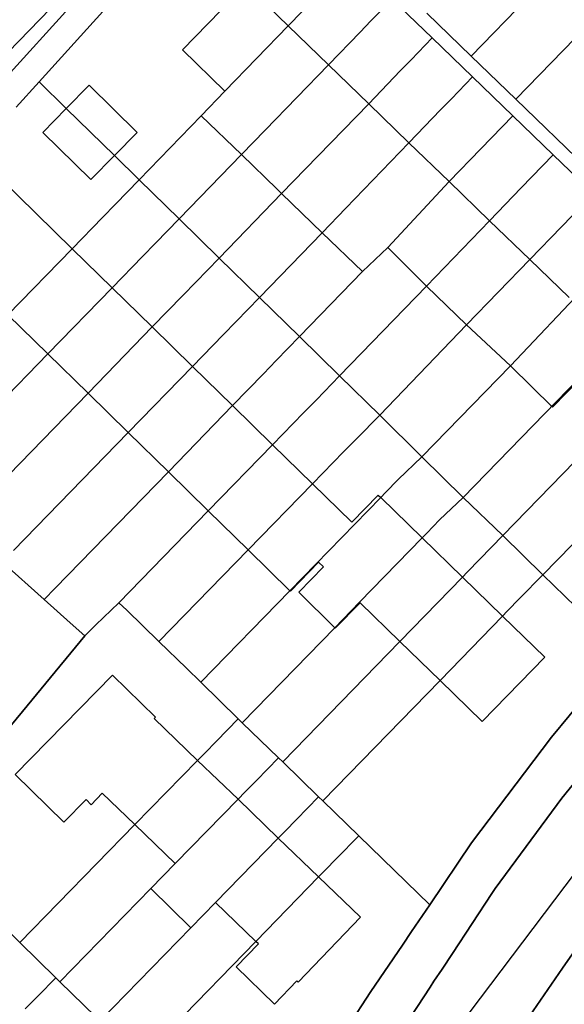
# Model space of a CAD drawing. Extents: x 577960 to 582939, y 6017202 to 6023066.
# Tile 34 of 217: x 578328 to 578377, y 6020389 to 6020477. Entities that reach past the tile are written whole.
import ezdxf

# ---------------------------------------------------------------- set-up
doc = ezdxf.new("R2010")
doc.units = 0
doc.header["$MEASUREMENT"] = 0
doc.linetypes.add('D', pattern=[0])
for name, color, linetype in [('LI__FLUR', 7, 'D'), ('LI__GEB', 7, 'Continuous'), ('LI__STRASSE', 7, 'Continuous')]:
    doc.layers.add(name, color=color, linetype=linetype)

msp = doc.modelspace()

# ---------------------------------------------------------------- linework, layer by layer
at = {"layer": 'LI__FLUR', "color": 8, "linetype": 'D', "true_color": 0x808080}
for p, q in [((578338.89, 6020485.167), (578324.805, 6020469.592)), ((578324.805, 6020469.592), (578338.89, 6020485.167)), ((578340.579, 6020483.398), (578329.723, 6020471.372)), ((578329.723, 6020471.372), (578340.579, 6020483.398)), ((578375.466, 6020481.139), (578368.239, 6020473.661)), ((578368.239, 6020473.661), (578375.466, 6020481.139)), ((578351.915, 6020476.37), (578354.744, 6020479.289)), ((578354.744, 6020479.289), (578351.915, 6020476.37)), ((578359.292, 6020476.8), (578361.182, 6020478.749)), ((578361.182, 6020478.749), (578359.292, 6020476.8)), ((578361.182, 6020478.749), (578364.76, 6020475.281)), ((578364.76, 6020475.281), (578361.182, 6020478.749)), ((578368.239, 6020473.661), (578364.27, 6020477.5)), ((578364.27, 6020477.5), (578368.239, 6020473.661)), ((578372.208, 6020469.823), (578379.445, 6020477.3)), ((578379.445, 6020477.3), (578372.208, 6020469.823)), ((578346.287, 6020470.552), (578351.915, 6020476.37)), ((578351.915, 6020476.37), (578346.287, 6020470.552)), ((578358.333, 6020475.81), (578359.292, 6020476.8)), ((578359.292, 6020476.8), (578358.333, 6020475.81)), ((578355.514, 6020472.891), (578358.333, 6020475.81)), ((578358.333, 6020475.81), (578355.514, 6020472.891)), ((578364.76, 6020475.281), (578362.871, 6020473.331)), ((578362.871, 6020473.331), (578364.76, 6020475.281)), ((578368.349, 6020471.812), (578364.76, 6020475.281)), ((578364.76, 6020475.281), (578368.349, 6020471.812)), ((578372.208, 6020469.823), (578368.239, 6020473.661)), ((578368.239, 6020473.661), (578372.208, 6020469.823)), ((578349.876, 6020467.074), (578355.514, 6020472.891)), ((578355.514, 6020472.891), (578349.876, 6020467.074)), ((578362.871, 6020473.331), (578361.911, 6020472.342)), ((578361.911, 6020472.342), (578362.871, 6020473.331)), ((578361.911, 6020472.342), (578359.093, 6020469.423)), ((578359.093, 6020469.423), (578361.911, 6020472.342)), ((578368.349, 6020471.812), (578366.46, 6020469.853)), ((578366.46, 6020469.853), (578368.349, 6020471.812)), ((578371.938, 6020468.343), (578368.349, 6020471.812)), ((578368.349, 6020471.812), (578371.938, 6020468.343)), ((578327.674, 6020469.103), (578329.723, 6020471.372)), ((578329.723, 6020471.372), (578327.674, 6020469.103)), ((578329.723, 6020471.372), (578332.142, 6020469.003)), ((578332.142, 6020469.003), (578329.723, 6020471.372)), ((578344.168, 6020468.353), (578346.287, 6020470.552)), ((578346.287, 6020470.552), (578344.168, 6020468.353)), ((578359.093, 6020469.423), (578353.465, 6020463.605)), ((578353.465, 6020463.605), (578359.093, 6020469.423)), ((578366.46, 6020469.853), (578365.5, 6020468.863)), ((578365.5, 6020468.863), (578366.46, 6020469.853)), ((578378.465, 6020463.765), (578372.208, 6020469.823)), ((578372.208, 6020469.823), (578378.465, 6020463.765)), ((578332.142, 6020469.003), (578336.431, 6020464.804)), ((578336.431, 6020464.804), (578332.142, 6020469.003)), ((578338.64, 6020462.645), (578344.168, 6020468.353)), ((578344.168, 6020468.353), (578338.64, 6020462.645)), ((578365.5, 6020468.863), (578362.681, 6020465.944)), ((578362.681, 6020465.944), (578365.5, 6020468.863)), ((578370.049, 6020466.384), (578371.938, 6020468.343)), ((578371.938, 6020468.343), (578370.049, 6020466.384)), ((578375.537, 6020464.864), (578371.938, 6020468.343)), ((578371.938, 6020468.343), (578375.537, 6020464.864)), ((578347.757, 6020464.884), (578349.876, 6020467.074)), ((578349.876, 6020467.074), (578347.757, 6020464.884)), ((578362.681, 6020465.944), (578357.063, 6020460.116)), ((578357.063, 6020460.116), (578362.681, 6020465.944)), ((578369.089, 6020465.394), (578370.049, 6020466.384)), ((578370.049, 6020466.384), (578369.089, 6020465.394)), ((578336.431, 6020464.804), (578338.64, 6020462.645)), ((578338.64, 6020462.645), (578336.431, 6020464.804)), ((578342.209, 6020459.156), (578347.757, 6020464.884)), ((578347.757, 6020464.884), (578342.209, 6020459.156)), ((578366.27, 6020462.475), (578369.089, 6020465.394)), ((578369.089, 6020465.394), (578366.27, 6020462.475)), ((578373.647, 6020462.905), (578375.537, 6020464.864)), ((578375.537, 6020464.864), (578373.647, 6020462.905)), ((578379.115, 6020461.396), (578375.537, 6020464.864)), ((578375.537, 6020464.864), (578379.115, 6020461.396)), ((578353.465, 6020463.605), (578351.335, 6020461.416)), ((578351.335, 6020461.416), (578353.465, 6020463.605)), ((578338.64, 6020462.645), (578336.531, 6020460.476)), ((578336.531, 6020460.476), (578338.64, 6020462.645)), ((578342.209, 6020459.156), (578338.64, 6020462.645)), ((578338.64, 6020462.645), (578342.209, 6020459.156)), ((578360.789, 6020456.615), (578366.27, 6020462.475)), ((578366.27, 6020462.475), (578360.789, 6020456.615)), ((578372.688, 6020461.916), (578373.647, 6020462.905)), ((578373.647, 6020462.905), (578372.688, 6020461.916)), ((578351.335, 6020461.416), (578345.778, 6020455.668)), ((578345.778, 6020455.668), (578351.335, 6020461.416)), ((578369.869, 6020458.997), (578372.688, 6020461.916)), ((578372.688, 6020461.916), (578369.869, 6020458.997)), ((578336.531, 6020460.476), (578335.381, 6020459.286)), ((578335.381, 6020459.286), (578336.531, 6020460.476)), ((578357.063, 6020460.116), (578354.944, 6020457.927)), ((578354.944, 6020457.927), (578357.063, 6020460.116)), ((578335.381, 6020459.286), (578332.662, 6020456.497)), ((578332.662, 6020456.497), (578335.381, 6020459.286)), ((578340.11, 6020456.997), (578342.209, 6020459.156)), ((578342.209, 6020459.156), (578340.11, 6020456.997)), ((578342.209, 6020459.156), (578345.778, 6020455.668)), ((578345.778, 6020455.668), (578342.209, 6020459.156)), ((578364.241, 6020453.169), (578369.869, 6020458.997)), ((578369.869, 6020458.997), (578364.241, 6020453.169)), ((578376.266, 6020458.447), (578377.226, 6020459.436)), ((578377.226, 6020459.436), (578376.266, 6020458.447)), ((578354.944, 6020457.927), (578349.366, 6020452.149)), ((578349.366, 6020452.149), (578354.944, 6020457.927)), ((578373.447, 6020455.528), (578376.266, 6020458.447)), ((578376.266, 6020458.447), (578373.447, 6020455.528)), ((578338.95, 6020455.808), (578340.11, 6020456.997)), ((578340.11, 6020456.997), (578338.95, 6020455.808)), ((578332.662, 6020456.497), (578326.945, 6020450.619)), ((578326.945, 6020450.619), (578332.662, 6020456.497)), ((578358.533, 6020454.458), (578360.789, 6020456.615)), ((578360.789, 6020456.615), (578358.533, 6020454.458)), ((578336.231, 6020453.008), (578338.95, 6020455.808)), ((578338.95, 6020455.808), (578336.231, 6020453.008)), ((578345.778, 6020455.668), (578343.678, 6020453.508)), ((578343.678, 6020453.508), (578345.778, 6020455.668)), ((578345.778, 6020455.668), (578349.366, 6020452.149)), ((578349.366, 6020452.149), (578345.778, 6020455.668)), ((578367.82, 6020449.7), (578373.447, 6020455.528)), ((578373.447, 6020455.528), (578367.82, 6020449.7)), ((578352.935, 6020448.66), (578358.533, 6020454.458)), ((578358.533, 6020454.458), (578352.935, 6020448.66)), ((578379.655, 6020454.458), (578371.726, 6020446.059)), ((578371.726, 6020446.059), (578379.655, 6020454.458)), ((578343.678, 6020453.508), (578342.529, 6020452.329)), ((578342.529, 6020452.329), (578343.678, 6020453.508)), ((578330.513, 6020447.121), (578336.231, 6020453.008)), ((578336.231, 6020453.008), (578330.513, 6020447.121)), ((578356.504, 6020445.161), (578364.241, 6020453.169)), ((578364.241, 6020453.169), (578356.504, 6020445.161)), ((578342.529, 6020452.329), (578339.8, 6020449.52)), ((578339.8, 6020449.52), (578342.529, 6020452.329)), ((578349.366, 6020452.149), (578347.287, 6020450)), ((578347.287, 6020450), (578349.366, 6020452.149)), ((578349.366, 6020452.149), (578352.935, 6020448.66)), ((578352.935, 6020448.66), (578349.366, 6020452.149)), ((578347.287, 6020450), (578346.138, 6020448.82)), ((578346.138, 6020448.82), (578347.287, 6020450)), ((578339.8, 6020449.52), (578334.082, 6020443.632)), ((578334.082, 6020443.632), (578339.8, 6020449.52)), ((578360.073, 6020441.673), (578367.82, 6020449.7)), ((578367.82, 6020449.7), (578360.073, 6020441.673)), ((578346.138, 6020448.82), (578343.399, 6020446.001)), ((578343.399, 6020446.001), (578346.138, 6020448.82)), ((578352.935, 6020448.66), (578350.856, 6020446.521)), ((578350.856, 6020446.521), (578352.935, 6020448.66)), ((578352.935, 6020448.66), (578356.504, 6020445.161)), ((578356.504, 6020445.161), (578352.935, 6020448.66)), ((578319.997, 6020436.314), (578330.513, 6020447.121)), ((578330.513, 6020447.121), (578319.997, 6020436.314)), ((578350.856, 6020446.521), (578349.716, 6020445.341)), ((578349.716, 6020445.341), (578350.856, 6020446.521)), ((578343.399, 6020446.001), (578337.671, 6020440.113)), ((578337.671, 6020440.113), (578343.399, 6020446.001)), ((578371.726, 6020446.059), (578363.823, 6020437.954)), ((578363.823, 6020437.954), (578371.726, 6020446.059)), ((578349.716, 6020445.341), (578346.967, 6020442.512)), ((578346.967, 6020442.512), (578349.716, 6020445.341)), ((578356.504, 6020445.161), (578354.435, 6020443.032)), ((578354.435, 6020443.032), (578356.504, 6020445.161)), ((578360.073, 6020441.673), (578356.504, 6020445.161)), ((578356.504, 6020445.161), (578360.073, 6020441.673)), ((578377.872, 6020444.975), (578367.517, 6020434.313)), ((578367.517, 6020434.313), (578377.872, 6020444.975)), ((578334.082, 6020443.632), (578323.716, 6020432.966)), ((578323.716, 6020432.966), (578334.082, 6020443.632)), ((578354.435, 6020443.032), (578353.295, 6020441.863)), ((578353.295, 6020441.863), (578354.435, 6020443.032)), ((578346.967, 6020442.512), (578341.24, 6020436.624)), ((578341.24, 6020436.624), (578346.967, 6020442.512)), ((578353.295, 6020441.863), (578350.536, 6020439.024)), ((578350.536, 6020439.024), (578353.295, 6020441.863)), ((578358.003, 6020439.554), (578360.073, 6020441.673)), ((578360.073, 6020441.673), (578358.003, 6020439.554)), ((578360.073, 6020441.673), (578363.823, 6020437.954)), ((578363.823, 6020437.954), (578360.073, 6020441.673)), ((578381.335, 6020441.543), (578371.049, 6020430.927)), ((578371.049, 6020430.927), (578381.335, 6020441.543)), ((578337.671, 6020440.113), (578327.455, 6020429.587)), ((578327.455, 6020429.587), (578337.671, 6020440.113)), ((578356.864, 6020438.384), (578358.003, 6020439.554)), ((578358.003, 6020439.554), (578356.864, 6020438.384)), ((578350.536, 6020439.024), (578344.798, 6020433.136)), ((578344.798, 6020433.136), (578350.536, 6020439.024)), ((578354.095, 6020435.545), (578356.864, 6020438.384)), ((578356.864, 6020438.384), (578354.095, 6020435.545)), ((578363.823, 6020437.954), (578361.722, 6020435.925)), ((578361.722, 6020435.925), (578363.823, 6020437.954)), ((578363.823, 6020437.954), (578367.517, 6020434.313)), ((578367.517, 6020434.313), (578363.823, 6020437.954)), ((578384.934, 6020438.044), (578374.617, 6020427.438)), ((578374.617, 6020427.438), (578384.934, 6020438.044)), ((578341.24, 6020436.624), (578331.153, 6020426.248)), ((578331.153, 6020426.248), (578341.24, 6020436.624)), ((578361.722, 6020435.925), (578360.583, 6020434.755)), ((578360.583, 6020434.755), (578361.722, 6020435.925)), ((578348.357, 6020429.647), (578354.095, 6020435.545)), ((578354.095, 6020435.545), (578348.357, 6020429.647)), ((578360.163, 6020434.325), (578352.076, 6020426.018)), ((578352.076, 6020426.018), (578360.163, 6020434.325)), ((578360.583, 6020434.755), (578360.163, 6020434.325)), ((578360.163, 6020434.325), (578360.583, 6020434.755)), ((578367.517, 6020434.313), (578365.411, 6020432.326)), ((578365.411, 6020432.326), (578367.517, 6020434.313)), ((578371.049, 6020430.927), (578367.517, 6020434.313)), ((578367.517, 6020434.313), (578371.049, 6020430.927)), ((578344.798, 6020433.136), (578336.831, 6020424.949)), ((578336.831, 6020424.949), (578344.798, 6020433.136)), ((578365.411, 6020432.326), (578364.271, 6020431.157)), ((578364.271, 6020431.157), (578365.411, 6020432.326)), ((578363.861, 6020430.727), (578358.284, 6020424.999)), ((578358.284, 6020424.999), (578363.861, 6020430.727)), ((578364.271, 6020431.157), (578363.861, 6020430.727)), ((578363.861, 6020430.727), (578364.271, 6020431.157)), ((578369.01, 6020428.828), (578371.049, 6020430.927)), ((578371.049, 6020430.927), (578369.01, 6020428.828)), ((578374.617, 6020427.438), (578371.049, 6020430.927)), ((578371.049, 6020430.927), (578374.617, 6020427.438)), ((578340.4, 6020421.48), (578348.357, 6020429.647)), ((578348.357, 6020429.647), (578340.4, 6020421.48)), ((578367.87, 6020427.658), (578369.01, 6020428.828)), ((578369.01, 6020428.828), (578367.87, 6020427.658)), ((578330.174, 6020425.238), (578326.455, 6020428.567)), ((578326.455, 6020428.567), (578330.174, 6020425.238)), ((578361.882, 6020421.5), (578367.45, 6020427.228)), ((578367.45, 6020427.228), (578361.882, 6020421.5)), ((578367.45, 6020427.228), (578367.87, 6020427.658)), ((578367.87, 6020427.658), (578367.45, 6020427.228)), ((578372.578, 6020425.349), (578374.617, 6020427.438)), ((578374.617, 6020427.438), (578372.578, 6020425.349)), ((578374.617, 6020427.438), (578381.645, 6020420.561)), ((578381.645, 6020420.561), (578374.617, 6020427.438)), ((578331.153, 6020426.248), (578330.174, 6020425.238)), ((578330.174, 6020425.238), (578331.153, 6020426.248)), ((578332.503, 6020423.149), (578330.174, 6020425.238)), ((578330.174, 6020425.238), (578332.503, 6020423.149)), ((578352.076, 6020426.018), (578344.129, 6020417.851)), ((578344.129, 6020417.851), (578352.076, 6020426.018)), ((578371.449, 6020424.179), (578372.578, 6020425.349)), ((578372.578, 6020425.349), (578371.449, 6020424.179)), ((578336.831, 6020424.949), (578334.792, 6020422.969)), ((578334.792, 6020422.969), (578336.831, 6020424.949)), ((578336.831, 6020424.949), (578337.531, 6020424.269)), ((578337.531, 6020424.269), (578336.831, 6020424.949)), ((578358.284, 6020424.999), (578356.064, 6020422.72)), ((578356.064, 6020422.72), (578358.284, 6020424.999)), ((578337.531, 6020424.269), (578340.4, 6020421.48)), ((578340.4, 6020421.48), (578337.531, 6020424.269)), ((578365.451, 6020418.021), (578371.029, 6020423.749)), ((578371.029, 6020423.749), (578365.451, 6020418.021)), ((578371.029, 6020423.749), (578371.449, 6020424.179)), ((578371.449, 6020424.179), (578371.029, 6020423.749)), ((578333.793, 6020422), (578332.503, 6020423.149)), ((578332.503, 6020423.149), (578333.793, 6020422)), ((578334.792, 6020422.969), (578333.793, 6020422)), ((578333.793, 6020422), (578334.792, 6020422.969)), ((578356.064, 6020422.72), (578347.827, 6020414.253)), ((578347.827, 6020414.253), (578356.064, 6020422.72)), ((578333.793, 6020422), (578318.768, 6020403.756)), ((578318.768, 6020403.756), (578333.793, 6020422)), ((578342.849, 6020419.101), (578340.4, 6020421.48)), ((578340.4, 6020421.48), (578342.849, 6020419.101)), ((578351.436, 6020410.754), (578361.882, 6020421.5)), ((578361.882, 6020421.5), (578351.436, 6020410.754)), ((578344.129, 6020417.851), (578342.849, 6020419.101)), ((578342.849, 6020419.101), (578344.129, 6020417.851)), ((578347.468, 6020414.602), (578344.129, 6020417.851)), ((578344.129, 6020417.851), (578347.468, 6020414.602)), ((578354.995, 6020407.285), (578365.451, 6020418.021)), ((578365.451, 6020418.021), (578354.995, 6020407.285)), ((578378.756, 6020417.052), (578375.387, 6020412.973)), ((578375.387, 6020412.973), (578378.756, 6020417.052)), ((578345.518, 6020412.603), (578347.468, 6020414.602)), ((578347.468, 6020414.602), (578345.518, 6020412.603)), ((578347.468, 6020414.602), (578347.827, 6020414.253)), ((578347.827, 6020414.253), (578347.468, 6020414.602)), ((578347.827, 6020414.253), (578351.056, 6020411.124)), ((578351.056, 6020411.124), (578347.827, 6020414.253)), ((578375.387, 6020412.973), (578368.27, 6020403.557)), ((578368.27, 6020403.557), (578375.387, 6020412.973)), ((578376.297, 6020407.515), (578381.035, 6020413.333)), ((578381.035, 6020413.333), (578376.297, 6020407.515)), ((578344.479, 6020411.534), (578345.518, 6020412.603)), ((578345.518, 6020412.603), (578344.479, 6020411.534)), ((578343.849, 6020410.894), (578344.479, 6020411.534)), ((578344.479, 6020411.534), (578343.849, 6020410.894)), ((578338.261, 6020405.166), (578343.849, 6020410.894)), ((578343.849, 6020410.894), (578338.261, 6020405.166)), ((578351.056, 6020411.124), (578349.097, 6020409.114)), ((578349.097, 6020409.114), (578351.056, 6020411.124)), ((578351.056, 6020411.124), (578351.436, 6020410.754)), ((578351.436, 6020410.754), (578351.056, 6020411.124)), ((578354.625, 6020407.645), (578351.436, 6020410.754)), ((578351.436, 6020410.754), (578354.625, 6020407.645)), ((578349.097, 6020409.114), (578348.058, 6020408.055)), ((578348.058, 6020408.055), (578349.097, 6020409.114)), ((578348.058, 6020408.055), (578347.448, 6020407.425)), ((578347.448, 6020407.425), (578348.058, 6020408.055)), ((578347.448, 6020407.425), (578341.86, 6020401.697)), ((578341.86, 6020401.697), (578347.448, 6020407.425)), ((578352.666, 6020405.636), (578354.625, 6020407.645)), ((578354.625, 6020407.645), (578352.666, 6020405.636)), ((578354.625, 6020407.645), (578354.995, 6020407.285)), ((578354.995, 6020407.285), (578354.625, 6020407.645)), ((578358.204, 6020404.166), (578354.995, 6020407.285)), ((578354.995, 6020407.285), (578358.204, 6020404.166)), ((578370.359, 6020399.478), (578376.297, 6020407.515)), ((578376.297, 6020407.515), (578370.359, 6020399.478)), ((578328.015, 6020394.669), (578338.261, 6020405.166)), ((578338.261, 6020405.166), (578328.015, 6020394.669)), ((578351.636, 6020404.576), (578352.666, 6020405.636)), ((578352.666, 6020405.636), (578351.636, 6020404.576)), ((578351.036, 6020403.966), (578351.636, 6020404.576)), ((578351.636, 6020404.576), (578351.036, 6020403.966)), ((578356.235, 6020402.147), (578358.204, 6020404.166)), ((578358.204, 6020404.166), (578356.235, 6020402.147)), ((578358.204, 6020404.166), (578364.532, 6020398.009)), ((578364.532, 6020398.009), (578358.204, 6020404.166)), ((578328.015, 6020394.669), (578318.768, 6020403.756)), ((578318.768, 6020403.756), (578328.015, 6020394.669)), ((578345.449, 6020398.228), (578351.036, 6020403.966)), ((578351.036, 6020403.966), (578345.449, 6020398.228)), ((578368.27, 6020403.557), (578364.532, 6020398.009)), ((578364.532, 6020398.009), (578368.27, 6020403.557)), ((578341.86, 6020401.697), (578339.681, 6020399.468)), ((578339.681, 6020399.468), (578341.86, 6020401.697)), ((578355.215, 6020401.097), (578356.235, 6020402.147)), ((578356.235, 6020402.147), (578355.215, 6020401.097)), ((578354.635, 6020400.508), (578355.215, 6020401.097)), ((578355.215, 6020401.097), (578354.635, 6020400.508)), ((578349.047, 6020394.76), (578354.635, 6020400.508)), ((578354.635, 6020400.508), (578349.047, 6020394.76)), ((578339.681, 6020399.468), (578331.574, 6020391.161)), ((578331.574, 6020391.161), (578339.681, 6020399.468)), ((578366.551, 6020393.69), (578370.07, 6020399.028)), ((578370.07, 6020399.028), (578366.551, 6020393.69)), ((578370.07, 6020399.028), (578370.359, 6020399.478)), ((578370.359, 6020399.478), (578370.07, 6020399.028)), ((578343.259, 6020395.979), (578345.449, 6020398.228)), ((578345.449, 6020398.228), (578343.259, 6020395.979)), ((578364.532, 6020398.009), (578362.912, 6020395.63)), ((578362.912, 6020395.63), (578364.532, 6020398.009)), ((578335.143, 6020387.662), (578343.259, 6020395.979)), ((578343.259, 6020395.979), (578335.143, 6020387.662)), ((578362.912, 6020395.63), (578362.093, 6020394.41)), ((578362.093, 6020394.41), (578362.912, 6020395.63)), ((578331.214, 6020391.521), (578328.015, 6020394.669)), ((578328.015, 6020394.669), (578331.214, 6020391.521)), ((578338.721, 6020384.143), (578349.047, 6020394.76)), ((578349.047, 6020394.76), (578338.721, 6020384.143)), ((578362.093, 6020394.41), (578359.294, 6020390.291)), ((578359.294, 6020390.291), (578362.093, 6020394.41)), ((578365.631, 6020392.291), (578366.551, 6020393.69)), ((578366.551, 6020393.69), (578365.631, 6020392.291)), ((578377.267, 6020393.64), (578376.377, 6020392.361)), ((578376.377, 6020392.361), (578377.267, 6020393.64)), ((578364.912, 6020391.211), (578365.631, 6020392.291)), ((578365.631, 6020392.291), (578364.912, 6020391.211)), ((578376.377, 6020392.361), (578372.722, 6020387.095)), ((578372.722, 6020387.095), (578376.377, 6020392.361)), ((578329.635, 6020389.921), (578331.214, 6020391.521)), ((578331.214, 6020391.521), (578329.635, 6020389.921)), ((578331.574, 6020391.161), (578331.214, 6020391.521)), ((578331.214, 6020391.521), (578331.574, 6020391.161)), ((578331.574, 6020391.161), (578334.773, 6020388.022)), ((578334.773, 6020388.022), (578331.574, 6020391.161)), ((578364.562, 6020390.671), (578364.912, 6020391.211)), ((578364.912, 6020391.211), (578364.562, 6020390.671)), ((578359.294, 6020390.291), (578348.798, 6020374.247)), ((578348.798, 6020374.247), (578359.294, 6020390.291)), ((578353.926, 6020374.527), (578364.562, 6020390.671)), ((578364.562, 6020390.671), (578353.926, 6020374.527)), ((578328.475, 6020388.742), (578329.635, 6020389.921)), ((578329.635, 6020389.921), (578328.475, 6020388.742))]:
    msp.add_line(p, q, dxfattribs=at)
at = {"layer": 'LI__GEB', "color": 5, "linetype": 'D', "true_color": 0x0000ff}
for p, q in [((578342.509, 6020474.211), (578348.136, 6020480.029)), ((578348.136, 6020480.029), (578351.915, 6020476.37)), ((578351.915, 6020476.37), (578346.287, 6020470.552)), ((578346.287, 6020470.552), (578351.915, 6020476.37)), ((578351.915, 6020476.37), (578355.514, 6020472.891)), ((578346.287, 6020470.552), (578342.509, 6020474.211)), ((578349.876, 6020467.074), (578355.514, 6020472.891)), ((578355.514, 6020472.891), (578349.876, 6020467.074)), ((578355.514, 6020472.891), (578359.093, 6020469.423)), ((578332.142, 6020469.003), (578334.172, 6020471.062)), ((578334.172, 6020471.062), (578338.45, 6020466.854)), ((578344.168, 6020468.353), (578346.287, 6020470.552)), ((578359.093, 6020469.423), (578353.465, 6020463.605)), ((578353.465, 6020463.605), (578359.093, 6020469.423)), ((578359.093, 6020469.423), (578362.681, 6020465.944)), ((578330.043, 6020466.863), (578332.142, 6020469.003)), ((578336.431, 6020464.804), (578332.142, 6020469.003)), ((578332.142, 6020469.003), (578336.431, 6020464.804)), ((578347.757, 6020464.884), (578344.168, 6020468.353)), ((578334.322, 6020462.655), (578330.043, 6020466.863)), ((578338.45, 6020466.854), (578336.431, 6020464.804)), ((578347.757, 6020464.884), (578349.876, 6020467.074)), ((578349.876, 6020467.074), (578347.757, 6020464.884)), ((578362.681, 6020465.944), (578357.063, 6020460.116)), ((578357.063, 6020460.116), (578362.681, 6020465.944)), ((578362.681, 6020465.944), (578366.27, 6020462.475)), ((578336.431, 6020464.804), (578334.322, 6020462.655)), ((578350.946, 6020461.795), (578347.757, 6020464.884)), ((578353.465, 6020463.605), (578351.335, 6020461.416)), ((578351.335, 6020461.416), (578353.465, 6020463.605)), ((578326.215, 6020462.795), (578332.662, 6020456.497)), ((578360.789, 6020456.615), (578366.27, 6020462.475)), ((578366.27, 6020462.475), (578360.789, 6020456.615)), ((578366.27, 6020462.475), (578369.869, 6020458.997)), ((578351.335, 6020461.416), (578350.946, 6020461.795)), ((578354.944, 6020457.927), (578351.335, 6020461.416)), ((578357.063, 6020460.116), (578354.944, 6020457.927)), ((578354.944, 6020457.927), (578357.063, 6020460.116)), ((578364.241, 6020453.169), (578369.869, 6020458.997)), ((578369.869, 6020458.997), (578364.241, 6020453.169)), ((578369.869, 6020458.997), (578373.447, 6020455.528)), ((578358.533, 6020454.458), (578354.944, 6020457.927)), ((578332.662, 6020456.497), (578326.945, 6020450.619)), ((578326.945, 6020450.619), (578332.662, 6020456.497)), ((578332.662, 6020456.497), (578336.231, 6020453.008)), ((578360.789, 6020456.615), (578358.533, 6020454.458)), ((578364.241, 6020453.169), (578360.789, 6020456.615)), ((578373.447, 6020455.528), (578367.82, 6020449.7)), ((578367.82, 6020449.7), (578373.447, 6020455.528)), ((578373.447, 6020455.528), (578376.956, 6020452.139)), ((578371.726, 6020446.059), (578379.655, 6020454.458)), ((578379.655, 6020454.458), (578371.726, 6020446.059)), ((578336.231, 6020453.008), (578330.513, 6020447.121)), ((578330.513, 6020447.121), (578336.231, 6020453.008)), ((578336.231, 6020453.008), (578339.8, 6020449.52)), ((578367.82, 6020449.7), (578364.241, 6020453.169)), ((578330.513, 6020447.121), (578326.945, 6020450.619)), ((578334.082, 6020443.632), (578339.8, 6020449.52)), ((578339.8, 6020449.52), (578334.082, 6020443.632)), ((578339.8, 6020449.52), (578343.399, 6020446.001)), ((578371.726, 6020446.059), (578367.82, 6020449.7)), ((578334.082, 6020443.632), (578330.513, 6020447.121)), ((578343.399, 6020446.001), (578337.671, 6020440.113)), ((578337.671, 6020440.113), (578343.399, 6020446.001)), ((578343.399, 6020446.001), (578346.967, 6020442.512)), ((578371.769, 6020446.017), (578371.726, 6020446.059)), ((578375.487, 6020442.362), (578371.769, 6020446.017)), ((578377.951, 6020444.898), (578375.487, 6020442.362)), ((578337.671, 6020440.113), (578334.082, 6020443.632)), ((578346.967, 6020442.512), (578341.24, 6020436.624)), ((578341.24, 6020436.624), (578346.967, 6020442.512)), ((578346.967, 6020442.512), (578350.536, 6020439.024)), ((578341.24, 6020436.624), (578337.671, 6020440.113)), ((578350.536, 6020439.024), (578344.798, 6020433.136)), ((578344.798, 6020433.136), (578350.536, 6020439.024)), ((578350.536, 6020439.024), (578354.095, 6020435.545)), ((578344.798, 6020433.136), (578341.24, 6020436.624)), ((578354.095, 6020435.545), (578348.357, 6020429.647)), ((578348.357, 6020429.647), (578354.095, 6020435.545)), ((578354.095, 6020435.545), (578357.584, 6020432.136)), ((578360.163, 6020434.325), (578352.076, 6020426.018)), ((578352.076, 6020426.018), (578360.163, 6020434.325)), ((578357.584, 6020432.136), (578359.943, 6020434.545)), ((578359.943, 6020434.545), (578360.163, 6020434.325)), ((578360.163, 6020434.325), (578363.861, 6020430.727)), ((578348.357, 6020429.647), (578344.798, 6020433.136)), ((578358.284, 6020424.999), (578363.861, 6020430.727)), ((578363.861, 6020430.727), (578358.284, 6020424.999)), ((578363.861, 6020430.727), (578367.45, 6020427.228)), ((578352.076, 6020426.018), (578348.357, 6020429.647)), ((578354.625, 6020428.567), (578352.116, 6020425.988)), ((578352.855, 6020425.888), (578355.055, 6020428.148)), ((578355.055, 6020428.148), (578354.625, 6020428.567)), ((578367.45, 6020427.228), (578361.882, 6020421.5)), ((578361.882, 6020421.5), (578367.45, 6020427.228)), ((578367.45, 6020427.228), (578371.029, 6020423.749)), ((578352.116, 6020425.988), (578352.076, 6020426.018)), ((578356.064, 6020422.72), (578352.855, 6020425.888)), ((578358.343, 6020424.939), (578356.114, 6020422.67)), ((578358.343, 6020424.939), (578358.284, 6020424.999)), ((578358.284, 6020424.999), (578358.343, 6020424.939)), ((578361.882, 6020421.5), (578358.343, 6020424.939)), ((578371.029, 6020423.749), (578365.451, 6020418.021)), ((578365.451, 6020418.021), (578371.029, 6020423.749)), ((578371.029, 6020423.749), (578374.778, 6020420.091)), ((578356.114, 6020422.67), (578356.064, 6020422.72)), ((578365.451, 6020418.021), (578361.882, 6020421.5)), ((578374.778, 6020420.091), (578369.2, 6020414.373)), ((578327.585, 6020409.634), (578336.252, 6020418.501)), ((578336.252, 6020418.501), (578340.09, 6020414.742)), ((578369.2, 6020414.373), (578365.451, 6020418.021)), ((578340.09, 6020414.742), (578339.97, 6020414.622)), ((578339.97, 6020414.622), (578343.849, 6020410.894)), ((578343.849, 6020410.894), (578338.261, 6020405.166)), ((578338.261, 6020405.166), (578343.849, 6020410.894)), ((578343.849, 6020410.894), (578347.448, 6020407.425)), ((578331.933, 6020405.386), (578327.585, 6020409.634)), ((578335.352, 6020407.965), (578334.363, 6020406.945)), ((578338.261, 6020405.166), (578335.352, 6020407.965)), ((578333.903, 6020407.395), (578331.933, 6020405.386)), ((578334.363, 6020406.945), (578333.903, 6020407.395)), ((578341.86, 6020401.697), (578347.448, 6020407.425)), ((578347.448, 6020407.425), (578341.86, 6020401.697)), ((578347.448, 6020407.425), (578351.036, 6020403.966)), ((578341.86, 6020401.697), (578338.261, 6020405.166)), ((578351.036, 6020403.966), (578345.449, 6020398.228)), ((578345.449, 6020398.228), (578351.036, 6020403.966)), ((578351.036, 6020403.966), (578354.635, 6020400.508)), ((578339.681, 6020399.468), (578341.86, 6020401.697)), ((578354.635, 6020400.508), (578349.047, 6020394.76)), ((578349.047, 6020394.76), (578354.635, 6020400.508)), ((578354.635, 6020400.508), (578358.374, 6020396.909)), ((578343.259, 6020395.979), (578339.681, 6020399.468)), ((578345.449, 6020398.228), (578343.259, 6020395.979)), ((578349.047, 6020394.76), (578345.449, 6020398.228)), ((578358.374, 6020396.909), (578352.806, 6020391.131)), ((578347.278, 6020392.48), (578349.277, 6020394.54)), ((578349.277, 6020394.54), (578349.047, 6020394.76)), ((578350.697, 6020389.172), (578347.278, 6020392.48)), ((578352.696, 6020391.231), (578350.697, 6020389.172)), ((578352.806, 6020391.131), (578352.696, 6020391.231))]:
    msp.add_line(p, q, dxfattribs=at)
at = {"layer": 'LI__STRASSE', "color": 251, "linetype": 'D', "true_color": 0x656464}
for p, q in [((578366.764, 6020515.138), (578303.292, 6020449.582)), ((578366.731, 6020386.652), (578389.013, 6020416.121))]:
    msp.add_line(p, q, dxfattribs=at)

doc.saveas('drawing.dxf')
